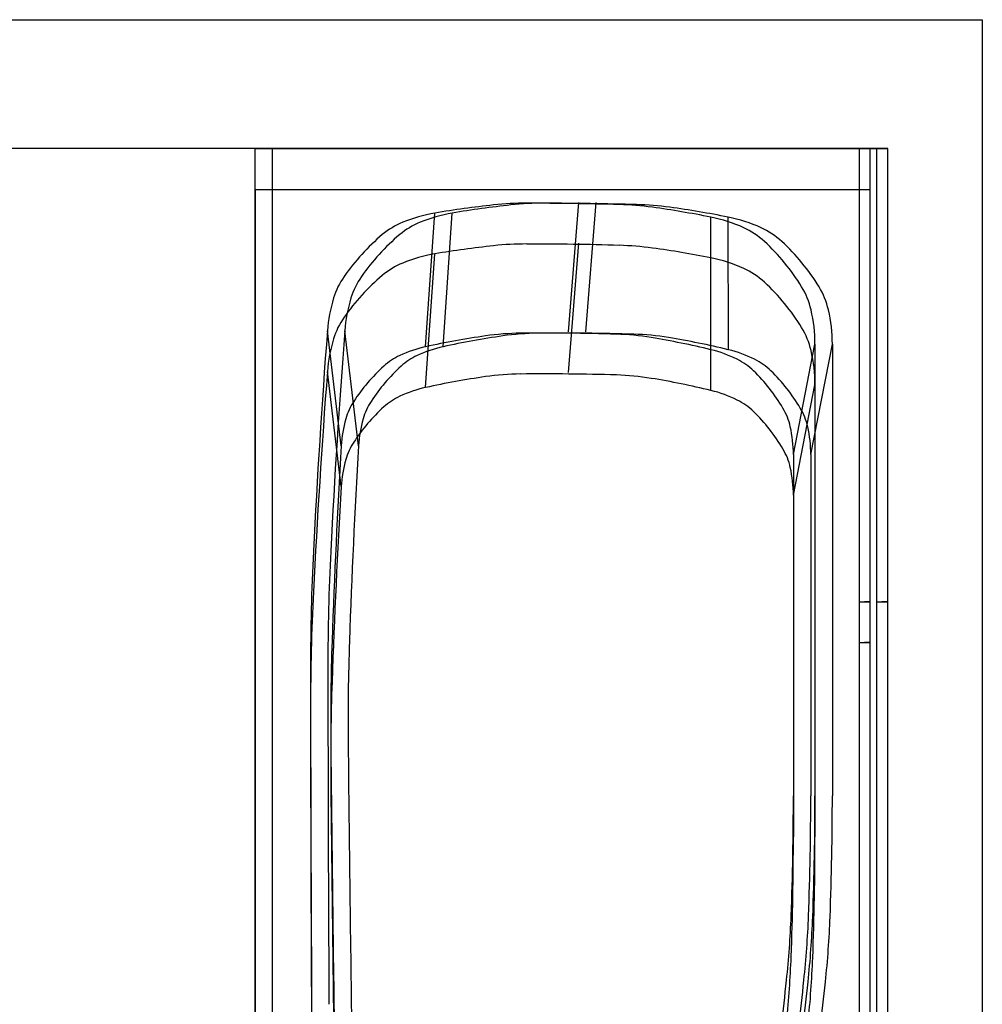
# Model space of a CAD drawing. Header units: inches. Extents: x -3371 to 2763, y -983 to 646.
# Tile 93 of 96: x 2509 to 2554, y 121 to 166. Entities that reach past the tile are written whole.
import ezdxf

# ---------------------------------------------------------------- set-up
doc = ezdxf.new("R2010")
doc.units = ezdxf.units.IN
doc.header["$LTSCALE"] = 12
doc.header["$MEASUREMENT"] = 0
doc.layers.add('White', color=7, linetype='Continuous')

msp = doc.modelspace()

# ---------------------------------------------------------------- linework, layer by layer
at = {"layer": 'White', "color": 7}
for p, q in [((2508.262, 166.259), (2553.929, 166.259)), ((2553.929, 166.259), (2553.929, 95.731)), ((2549.546, 160.283), (2508.262, 160.283)), ((2549.546, 99.062), (2549.546, 160.283)), ((2520.242, 158.394), (2520.242, 99.062))]:
    msp.add_line(p, q, dxfattribs=at)
at = {"layer": 'White', "color": 7, "linetype": 'Continuous'}
for p, q in [((2520.242, 100.283), (2520.242, 160.283)), ((2520.242, 160.283), (2548.742, 160.283)), ((2520.242, 100.283), (2520.242, 160.283)), ((2520.242, 160.283), (2548.742, 160.283)), ((2520.242, 100.283), (2520.242, 160.283)), ((2520.242, 160.283), (2548.742, 160.283)), ((2520.242, 100.283), (2520.242, 160.283)), ((2520.242, 160.283), (2548.742, 160.283)), ((2520.242, 100.283), (2520.242, 160.283)), ((2520.242, 160.283), (2548.742, 160.283)), ((2521.046, 100.283), (2521.046, 160.283)), ((2521.046, 160.283), (2549.546, 160.283)), ((2521.046, 100.283), (2521.046, 160.283)), ((2521.046, 160.283), (2549.546, 160.283)), ((2521.046, 100.283), (2521.046, 160.283)), ((2521.046, 160.283), (2549.546, 160.283)), ((2521.046, 100.283), (2521.046, 160.283)), ((2521.046, 160.283), (2549.546, 160.283)), ((2521.046, 100.283), (2521.046, 160.283)), ((2521.046, 160.283), (2549.546, 160.283)), ((2548.242, 100.283), (2548.242, 160.283)), ((2548.242, 100.283), (2548.242, 160.283)), ((2548.242, 100.283), (2548.242, 160.283)), ((2548.242, 100.283), (2548.242, 160.283)), ((2548.242, 100.283), (2548.242, 160.283)), ((2548.742, 100.283), (2548.742, 160.283)), ((2548.742, 100.283), (2548.742, 160.283)), ((2548.742, 100.283), (2548.742, 160.283)), ((2548.742, 100.283), (2548.742, 160.283)), ((2548.742, 100.283), (2548.742, 160.283)), ((2549.046, 100.283), (2549.046, 160.283)), ((2549.046, 100.283), (2549.046, 160.283)), ((2549.046, 100.283), (2549.046, 160.283)), ((2549.046, 100.283), (2549.046, 160.283)), ((2549.046, 100.283), (2549.046, 160.283)), ((2549.546, 100.283), (2549.546, 160.283)), ((2549.546, 100.283), (2549.546, 160.283)), ((2549.546, 100.283), (2549.546, 160.283)), ((2549.546, 100.283), (2549.546, 160.283)), ((2549.546, 100.283), (2549.546, 160.283)), ((2520.242, 98.394), (2520.242, 158.394)), ((2520.242, 158.394), (2548.742, 158.394)), ((2520.242, 98.394), (2520.242, 158.394)), ((2520.242, 158.394), (2548.742, 158.394)), ((2520.242, 98.394), (2520.242, 158.394)), ((2520.242, 158.394), (2548.742, 158.394)), ((2520.242, 98.394), (2520.242, 158.394)), ((2520.242, 158.394), (2548.742, 158.394)), ((2520.242, 98.394), (2520.242, 158.394)), ((2520.242, 158.394), (2548.742, 158.394)), ((2548.242, 98.394), (2548.242, 158.394)), ((2548.242, 98.394), (2548.242, 158.394)), ((2548.242, 98.394), (2548.242, 158.394)), ((2548.242, 98.394), (2548.242, 158.394)), ((2548.242, 98.394), (2548.242, 158.394)), ((2548.742, 98.394), (2548.742, 158.394)), ((2548.742, 98.394), (2548.742, 158.394)), ((2548.742, 98.394), (2548.742, 158.394)), ((2548.742, 98.394), (2548.742, 158.394)), ((2548.742, 98.394), (2548.742, 158.394)), ((2534.76, 151.789), (2535.242, 157.783)), ((2534.76, 151.789), (2535.242, 157.783)), ((2534.76, 151.789), (2535.242, 157.783)), ((2534.76, 151.789), (2535.242, 157.783)), ((2534.76, 151.789), (2535.242, 157.783)), ((2535.564, 151.789), (2536.046, 157.783)), ((2535.564, 151.789), (2536.046, 157.783)), ((2535.564, 151.789), (2536.046, 157.783)), ((2535.564, 151.789), (2536.046, 157.783)), ((2535.564, 151.789), (2536.046, 157.783)), ((2528.144, 151.099), (2528.572, 157.294)), ((2528.144, 151.099), (2528.572, 157.294)), ((2528.144, 151.099), (2528.572, 157.294)), ((2528.144, 151.099), (2528.572, 157.294)), ((2528.144, 151.099), (2528.572, 157.294)), ((2528.949, 151.099), (2529.376, 157.294)), ((2528.949, 151.099), (2529.376, 157.294)), ((2528.949, 151.099), (2529.376, 157.294)), ((2528.949, 151.099), (2529.376, 157.294)), ((2528.949, 151.099), (2529.376, 157.294)), ((2541.36, 150.963), (2541.354, 157.109)), ((2541.36, 150.963), (2541.354, 157.109)), ((2541.36, 150.963), (2541.354, 157.109)), ((2541.36, 150.963), (2541.354, 157.109)), ((2541.36, 150.963), (2541.354, 157.109)), ((2542.165, 150.963), (2542.158, 157.109)), ((2542.165, 150.963), (2542.158, 157.109)), ((2542.165, 150.963), (2542.158, 157.109)), ((2542.165, 150.963), (2542.158, 157.109)), ((2542.165, 150.963), (2542.158, 157.109)), ((2534.76, 149.9), (2535.242, 155.894)), ((2534.76, 149.9), (2535.242, 155.894)), ((2534.76, 149.9), (2535.242, 155.894)), ((2534.76, 149.9), (2535.242, 155.894)), ((2534.76, 149.9), (2535.242, 155.894)), ((2528.144, 149.21), (2528.572, 155.405)), ((2528.144, 149.21), (2528.572, 155.405)), ((2528.144, 149.21), (2528.572, 155.405)), ((2528.144, 149.21), (2528.572, 155.405)), ((2528.144, 149.21), (2528.572, 155.405)), ((2541.36, 149.075), (2541.354, 155.22)), ((2541.36, 149.075), (2541.354, 155.22)), ((2541.36, 149.075), (2541.354, 155.22)), ((2541.36, 149.075), (2541.354, 155.22)), ((2541.36, 149.075), (2541.354, 155.22)), ((2524.234, 146.51), (2523.593, 151.838)), ((2524.234, 146.51), (2523.593, 151.838)), ((2524.234, 146.51), (2523.593, 151.838)), ((2524.234, 146.51), (2523.593, 151.838)), ((2524.234, 146.51), (2523.593, 151.838)), ((2525.038, 146.51), (2524.397, 151.838)), ((2525.038, 146.51), (2524.397, 151.838)), ((2525.038, 146.51), (2524.397, 151.838)), ((2525.038, 146.51), (2524.397, 151.838)), ((2525.038, 146.51), (2524.397, 151.838)), ((2545.179, 146.105), (2546.179, 151.225)), ((2545.179, 146.105), (2546.179, 151.225)), ((2545.179, 146.105), (2546.179, 151.225)), ((2545.179, 146.105), (2546.179, 151.225)), ((2545.179, 146.105), (2546.179, 151.225)), ((2545.984, 146.105), (2546.984, 151.225)), ((2545.984, 146.105), (2546.984, 151.225)), ((2545.984, 146.105), (2546.984, 151.225)), ((2545.984, 146.105), (2546.984, 151.225)), ((2545.984, 146.105), (2546.984, 151.225)), ((2546.179, 151.225), (2546.179, 130.283)), ((2546.179, 151.225), (2546.179, 130.283)), ((2546.179, 151.225), (2546.179, 130.283)), ((2546.179, 151.225), (2546.179, 130.283)), ((2546.179, 151.225), (2546.179, 130.283)), ((2546.984, 151.225), (2546.984, 130.283)), ((2546.984, 151.225), (2546.984, 130.283)), ((2546.984, 151.225), (2546.984, 130.283)), ((2546.984, 151.225), (2546.984, 130.283)), ((2546.984, 151.225), (2546.984, 130.283)), ((2524.234, 144.622), (2523.593, 149.95)), ((2524.234, 144.622), (2523.593, 149.95)), ((2524.234, 144.622), (2523.593, 149.95)), ((2524.234, 144.622), (2523.593, 149.95)), ((2524.234, 144.622), (2523.593, 149.95)), ((2545.179, 144.216), (2546.179, 149.336)), ((2545.179, 144.216), (2546.179, 149.336)), ((2545.179, 144.216), (2546.179, 149.336)), ((2545.179, 144.216), (2546.179, 149.336)), ((2545.179, 144.216), (2546.179, 149.336)), ((2546.179, 149.336), (2546.179, 128.394)), ((2546.179, 149.336), (2546.179, 128.394)), ((2546.179, 149.336), (2546.179, 128.394)), ((2546.179, 149.336), (2546.179, 128.394)), ((2546.179, 149.336), (2546.179, 128.394)), ((2545.179, 146.105), (2545.179, 130.283)), ((2545.179, 146.105), (2545.179, 130.283)), ((2545.179, 146.105), (2545.179, 130.283)), ((2545.179, 146.105), (2545.179, 130.283)), ((2545.179, 146.105), (2545.179, 130.283)), ((2545.984, 146.105), (2545.984, 130.283)), ((2545.984, 146.105), (2545.984, 130.283)), ((2545.984, 146.105), (2545.984, 130.283)), ((2545.984, 146.105), (2545.984, 130.283)), ((2545.984, 146.105), (2545.984, 130.283)), ((2545.179, 144.216), (2545.179, 128.394)), ((2545.179, 144.216), (2545.179, 128.394)), ((2545.179, 144.216), (2545.179, 128.394)), ((2545.179, 144.216), (2545.179, 128.394)), ((2545.179, 144.216), (2545.179, 128.394)), ((2548.242, 139.283), (2548.742, 139.283)), ((2548.242, 139.283), (2548.742, 139.283)), ((2548.242, 139.283), (2548.742, 139.283)), ((2548.242, 139.283), (2548.742, 139.283)), ((2548.242, 139.283), (2548.742, 139.283)), ((2548.742, 139.283), (2548.474, 139.283)), ((2548.474, 139.283), (2548.742, 139.283)), ((2548.742, 139.283), (2548.474, 139.283)), ((2548.474, 139.283), (2548.742, 139.283)), ((2548.742, 139.283), (2548.474, 139.283)), ((2548.474, 139.283), (2548.742, 139.283)), ((2548.742, 139.283), (2548.474, 139.283)), ((2548.474, 139.283), (2548.742, 139.283)), ((2548.742, 139.283), (2548.474, 139.283)), ((2548.474, 139.283), (2548.742, 139.283)), ((2549.046, 139.283), (2549.546, 139.283)), ((2549.046, 139.283), (2549.546, 139.283)), ((2549.046, 139.283), (2549.546, 139.283)), ((2549.046, 139.283), (2549.546, 139.283)), ((2549.046, 139.283), (2549.546, 139.283)), ((2549.546, 139.283), (2549.278, 139.283)), ((2549.278, 139.283), (2549.546, 139.283)), ((2549.546, 139.283), (2549.278, 139.283)), ((2549.278, 139.283), (2549.546, 139.283)), ((2549.546, 139.283), (2549.278, 139.283)), ((2549.278, 139.283), (2549.546, 139.283)), ((2549.546, 139.283), (2549.278, 139.283)), ((2549.278, 139.283), (2549.546, 139.283)), ((2549.546, 139.283), (2549.278, 139.283)), ((2549.278, 139.283), (2549.546, 139.283)), ((2548.242, 137.394), (2548.742, 137.394)), ((2548.242, 137.394), (2548.742, 137.394)), ((2548.242, 137.394), (2548.742, 137.394)), ((2548.242, 137.394), (2548.742, 137.394)), ((2548.242, 137.394), (2548.742, 137.394)), ((2548.742, 137.394), (2548.474, 137.394)), ((2548.474, 137.394), (2548.742, 137.394)), ((2548.742, 137.394), (2548.474, 137.394)), ((2548.474, 137.394), (2548.742, 137.394)), ((2548.742, 137.394), (2548.474, 137.394)), ((2548.474, 137.394), (2548.742, 137.394)), ((2548.742, 137.394), (2548.474, 137.394)), ((2548.474, 137.394), (2548.742, 137.394)), ((2548.742, 137.394), (2548.474, 137.394)), ((2548.474, 137.394), (2548.742, 137.394))]:
    msp.add_line(p, q, dxfattribs=at)
for centre, radius, start, end in [((2536.12, 112.794), 45.136, 96.1413, 99.6276), ((2536.12, 112.794), 45.136, 96.1413, 99.6276), ((2536.12, 112.794), 45.136, 96.1413, 99.6276), ((2536.12, 112.794), 45.136, 96.1413, 99.6276), ((2536.12, 112.794), 45.136, 96.1413, 99.6276), ((2536.925, 112.794), 45.136, 96.1413, 99.6276), ((2536.925, 112.794), 45.136, 96.1413, 99.6276), ((2536.925, 112.794), 45.136, 96.1413, 99.6276), ((2536.925, 112.794), 45.136, 96.1413, 99.6276), ((2536.925, 112.794), 45.136, 96.1413, 99.6276), ((2532.81, 143.559), 14.194, 89.9223, 96.1412), ((2532.81, 143.559), 14.194, 89.9223, 96.1412), ((2532.81, 143.559), 14.194, 89.9223, 96.1412), ((2532.81, 143.559), 14.194, 89.9223, 96.1412), ((2532.81, 143.559), 14.194, 89.9223, 96.1412), ((2533.615, 143.559), 14.194, 89.9223, 96.1412), ((2533.615, 143.559), 14.194, 89.9223, 96.1412), ((2533.615, 143.559), 14.194, 89.9223, 96.1412), ((2533.615, 143.559), 14.194, 89.9223, 96.1412), ((2533.615, 143.559), 14.194, 89.9223, 96.1412), ((2532.608, -5.052), 162.804, 89.16866, 89.92222), ((2532.608, -5.052), 162.804, 89.16866, 89.92222), ((2532.608, -5.052), 162.804, 89.16866, 89.92222), ((2532.608, -5.052), 162.804, 89.16866, 89.92222), ((2532.608, -5.052), 162.804, 89.16866, 89.92222), ((2533.413, -5.052), 162.804, 89.16866, 89.92222), ((2533.413, -5.052), 162.804, 89.16866, 89.92222), ((2533.413, -5.052), 162.804, 89.16866, 89.92222), ((2533.413, -5.052), 162.804, 89.16866, 89.92222), ((2533.413, -5.052), 162.804, 89.16866, 89.92222), ((2532.609, -5.052), 162.804, 88.41518, 89.16873), ((2532.609, -5.052), 162.804, 88.41518, 89.16873), ((2532.609, -5.052), 162.804, 88.41518, 89.16873), ((2532.609, -5.052), 162.804, 88.41518, 89.16873), ((2532.609, -5.052), 162.804, 88.41518, 89.16873), ((2533.413, -5.052), 162.804, 88.41518, 89.16873), ((2533.413, -5.052), 162.804, 88.41518, 89.16873), ((2533.413, -5.052), 162.804, 88.41518, 89.16873), ((2533.413, -5.052), 162.804, 88.41518, 89.16873), ((2533.413, -5.052), 162.804, 88.41518, 89.16873), ((2536.719, 143.502), 14.194, 82.1962, 88.4152), ((2536.719, 143.502), 14.194, 82.1962, 88.4152), ((2536.719, 143.502), 14.194, 82.1962, 88.4152), ((2536.719, 143.502), 14.194, 82.1962, 88.4152), ((2536.719, 143.502), 14.194, 82.1962, 88.4152), ((2537.523, 143.502), 14.194, 82.1962, 88.4152), ((2537.523, 143.502), 14.194, 82.1962, 88.4152), ((2537.523, 143.502), 14.194, 82.1962, 88.4152), ((2537.523, 143.502), 14.194, 82.1962, 88.4152), ((2537.523, 143.502), 14.194, 82.1962, 88.4152), ((2532.517, 112.847), 45.136, 78.7098, 82.1961), ((2532.517, 112.847), 45.136, 78.7098, 82.1961), ((2532.517, 112.847), 45.136, 78.7098, 82.1961), ((2532.517, 112.847), 45.136, 78.7098, 82.1961), ((2532.517, 112.847), 45.136, 78.7098, 82.1961), ((2533.322, 112.847), 45.136, 78.7098, 82.1961), ((2533.322, 112.847), 45.136, 78.7098, 82.1961), ((2533.322, 112.847), 45.136, 78.7098, 82.1961), ((2533.322, 112.847), 45.136, 78.7098, 82.1961), ((2533.322, 112.847), 45.136, 78.7098, 82.1961), ((2529.747, 150.368), 7.025, 99.6276, 112.2904), ((2529.747, 150.368), 7.025, 99.6276, 112.2904), ((2529.747, 150.368), 7.025, 99.6276, 112.2904), ((2529.747, 150.368), 7.025, 99.6276, 112.2904), ((2529.747, 150.368), 7.025, 99.6276, 112.2904), ((2530.551, 150.368), 7.025, 99.6276, 112.2904), ((2530.551, 150.368), 7.025, 99.6276, 112.2904), ((2530.551, 150.368), 7.025, 99.6276, 112.2904), ((2530.551, 150.368), 7.025, 99.6276, 112.2904), ((2530.551, 150.368), 7.025, 99.6276, 112.2904), ((2539.984, 150.247), 6.997, 65.5916, 78.7099), ((2539.984, 150.247), 6.997, 65.5916, 78.7099), ((2539.984, 150.247), 6.997, 65.5916, 78.7099), ((2539.984, 150.247), 6.997, 65.5916, 78.7099), ((2539.984, 150.247), 6.997, 65.5916, 78.7099), ((2540.789, 150.247), 6.997, 65.5916, 78.7099), ((2540.789, 150.247), 6.997, 65.5916, 78.7099), ((2540.789, 150.247), 6.997, 65.5916, 78.7099), ((2540.789, 150.247), 6.997, 65.5916, 78.7099), ((2540.789, 150.247), 6.997, 65.5916, 78.7099), ((2528.435, 153.569), 3.566, 112.2904, 130.0989), ((2528.435, 153.569), 3.566, 112.2904, 130.0989), ((2528.435, 153.569), 3.566, 112.2904, 130.0989), ((2528.435, 153.569), 3.566, 112.2904, 130.0989), ((2528.435, 153.569), 3.566, 112.2904, 130.0989), ((2529.239, 153.569), 3.566, 112.2904, 130.0989), ((2529.239, 153.569), 3.566, 112.2904, 130.0989), ((2529.239, 153.569), 3.566, 112.2904, 130.0989), ((2529.239, 153.569), 3.566, 112.2904, 130.0989), ((2529.239, 153.569), 3.566, 112.2904, 130.0989), ((2541.379, 153.32), 3.622, 47.3213, 65.5915), ((2541.379, 153.32), 3.622, 47.3213, 65.5915), ((2541.379, 153.32), 3.622, 47.3213, 65.5915), ((2541.379, 153.32), 3.622, 47.3213, 65.5915), ((2541.379, 153.32), 3.622, 47.3213, 65.5915), ((2542.183, 153.32), 3.622, 47.3213, 65.5915), ((2542.183, 153.32), 3.622, 47.3213, 65.5915), ((2542.183, 153.32), 3.622, 47.3213, 65.5915), ((2542.183, 153.32), 3.622, 47.3213, 65.5915), ((2542.183, 153.32), 3.622, 47.3213, 65.5915), ((2532.614, 148.606), 10.054, 130.0989, 137.6161), ((2532.614, 148.606), 10.054, 130.0989, 137.6161), ((2532.614, 148.606), 10.054, 130.0989, 137.6161), ((2532.614, 148.606), 10.054, 130.0989, 137.6161), ((2532.614, 148.606), 10.054, 130.0989, 137.6161), ((2533.418, 148.606), 10.054, 130.0989, 137.6161), ((2533.418, 148.606), 10.054, 130.0989, 137.6161), ((2533.418, 148.606), 10.054, 130.0989, 137.6161), ((2533.418, 148.606), 10.054, 130.0989, 137.6161), ((2533.418, 148.606), 10.054, 130.0989, 137.6161), ((2536.12, 110.905), 45.136, 96.1413, 99.6276), ((2536.12, 110.905), 45.136, 96.1413, 99.6276), ((2536.12, 110.905), 45.136, 96.1413, 99.6276), ((2536.12, 110.905), 45.136, 96.1413, 99.6276), ((2536.12, 110.905), 45.136, 96.1413, 99.6276), ((2532.81, 141.67), 14.194, 89.9223, 96.1412), ((2532.81, 141.67), 14.194, 89.9223, 96.1412), ((2532.81, 141.67), 14.194, 89.9223, 96.1412), ((2532.81, 141.67), 14.194, 89.9223, 96.1412), ((2532.81, 141.67), 14.194, 89.9223, 96.1412), ((2532.608, -6.941), 162.804, 89.16866, 89.92222), ((2532.608, -6.941), 162.804, 89.16866, 89.92222), ((2532.608, -6.941), 162.804, 89.16866, 89.92222), ((2532.608, -6.941), 162.804, 89.16866, 89.92222), ((2532.608, -6.941), 162.804, 89.16866, 89.92222), ((2532.609, -6.941), 162.804, 88.41518, 89.16873), ((2532.609, -6.941), 162.804, 88.41518, 89.16873), ((2532.609, -6.941), 162.804, 88.41518, 89.16873), ((2532.609, -6.941), 162.804, 88.41518, 89.16873), ((2532.609, -6.941), 162.804, 88.41518, 89.16873), ((2536.719, 141.613), 14.194, 82.1962, 88.4152), ((2536.719, 141.613), 14.194, 82.1962, 88.4152), ((2536.719, 141.613), 14.194, 82.1962, 88.4152), ((2536.719, 141.613), 14.194, 82.1962, 88.4152), ((2536.719, 141.613), 14.194, 82.1962, 88.4152), ((2532.517, 110.958), 45.136, 78.7098, 82.1961), ((2532.517, 110.958), 45.136, 78.7098, 82.1961), ((2532.517, 110.958), 45.136, 78.7098, 82.1961), ((2532.517, 110.958), 45.136, 78.7098, 82.1961), ((2532.517, 110.958), 45.136, 78.7098, 82.1961), ((2537.173, 148.76), 9.826, 39.3549, 47.3213), ((2537.173, 148.76), 9.826, 39.3549, 47.3213), ((2537.173, 148.76), 9.826, 39.3549, 47.3213), ((2537.173, 148.76), 9.826, 39.3549, 47.3213), ((2537.173, 148.76), 9.826, 39.3549, 47.3213), ((2537.978, 148.76), 9.826, 39.3549, 47.3213), ((2537.978, 148.76), 9.826, 39.3549, 47.3213), ((2537.978, 148.76), 9.826, 39.3549, 47.3213), ((2537.978, 148.76), 9.826, 39.3549, 47.3213), ((2537.978, 148.76), 9.826, 39.3549, 47.3213), ((2532.614, 148.606), 10.054, 137.6161, 145.1334), ((2532.614, 148.606), 10.054, 137.6161, 145.1334), ((2532.614, 148.606), 10.054, 137.6161, 145.1334), ((2532.614, 148.606), 10.054, 137.6161, 145.1334), ((2532.614, 148.606), 10.054, 137.6161, 145.1334), ((2533.418, 148.606), 10.054, 137.6161, 145.1334), ((2533.418, 148.606), 10.054, 137.6161, 145.1334), ((2533.418, 148.606), 10.054, 137.6161, 145.1334), ((2533.418, 148.606), 10.054, 137.6161, 145.1334), ((2533.418, 148.606), 10.054, 137.6161, 145.1334), ((2529.747, 148.479), 7.025, 99.6276, 112.2904), ((2529.747, 148.479), 7.025, 99.6276, 112.2904), ((2529.747, 148.479), 7.025, 99.6276, 112.2904), ((2529.747, 148.479), 7.025, 99.6276, 112.2904), ((2529.747, 148.479), 7.025, 99.6276, 112.2904), ((2539.984, 148.358), 6.997, 65.5916, 78.7099), ((2539.984, 148.358), 6.997, 65.5916, 78.7099), ((2539.984, 148.358), 6.997, 65.5916, 78.7099), ((2539.984, 148.358), 6.997, 65.5916, 78.7099), ((2539.984, 148.358), 6.997, 65.5916, 78.7099), ((2528.435, 151.68), 3.566, 112.2904, 130.0989), ((2528.435, 151.68), 3.566, 112.2904, 130.0989), ((2528.435, 151.68), 3.566, 112.2904, 130.0989), ((2528.435, 151.68), 3.566, 112.2904, 130.0989), ((2528.435, 151.68), 3.566, 112.2904, 130.0989), ((2541.379, 151.431), 3.622, 47.3213, 65.5915), ((2541.379, 151.431), 3.622, 47.3213, 65.5915), ((2541.379, 151.431), 3.622, 47.3213, 65.5915), ((2541.379, 151.431), 3.622, 47.3213, 65.5915), ((2541.379, 151.431), 3.622, 47.3213, 65.5915), ((2537.173, 148.76), 9.826, 31.3885, 39.3549), ((2537.173, 148.76), 9.826, 31.3885, 39.3549), ((2537.173, 148.76), 9.826, 31.3885, 39.3549), ((2537.173, 148.76), 9.826, 31.3885, 39.3549), ((2537.173, 148.76), 9.826, 31.3885, 39.3549), ((2537.978, 148.76), 9.826, 31.3885, 39.3549), ((2537.978, 148.76), 9.826, 31.3885, 39.3549), ((2537.978, 148.76), 9.826, 31.3885, 39.3549), ((2537.978, 148.76), 9.826, 31.3885, 39.3549), ((2537.978, 148.76), 9.826, 31.3885, 39.3549), ((2527.29, 152.315), 3.566, 145.1333, 162.9418), ((2527.29, 152.315), 3.566, 145.1333, 162.9418), ((2527.29, 152.315), 3.566, 145.1333, 162.9418), ((2527.29, 152.315), 3.566, 145.1333, 162.9418), ((2527.29, 152.315), 3.566, 145.1333, 162.9418), ((2528.095, 152.315), 3.566, 145.1333, 162.9418), ((2528.095, 152.315), 3.566, 145.1333, 162.9418), ((2528.095, 152.315), 3.566, 145.1333, 162.9418), ((2528.095, 152.315), 3.566, 145.1333, 162.9418), ((2528.095, 152.315), 3.566, 145.1333, 162.9418), ((2532.614, 146.717), 10.054, 130.0989, 137.6161), ((2532.614, 146.717), 10.054, 130.0989, 137.6161), ((2532.614, 146.717), 10.054, 130.0989, 137.6161), ((2532.614, 146.717), 10.054, 130.0989, 137.6161), ((2532.614, 146.717), 10.054, 130.0989, 137.6161), ((2537.173, 146.871), 9.826, 39.3549, 47.3213), ((2537.173, 146.871), 9.826, 39.3549, 47.3213), ((2537.173, 146.871), 9.826, 39.3549, 47.3213), ((2537.173, 146.871), 9.826, 39.3549, 47.3213), ((2537.173, 146.871), 9.826, 39.3549, 47.3213), ((2542.469, 151.991), 3.622, 13.1183, 31.3885), ((2542.469, 151.991), 3.622, 13.1183, 31.3885), ((2542.469, 151.991), 3.622, 13.1183, 31.3885), ((2542.469, 151.991), 3.622, 13.1183, 31.3885), ((2542.469, 151.991), 3.622, 13.1183, 31.3885), ((2543.274, 151.991), 3.622, 13.1183, 31.3885), ((2543.274, 151.991), 3.622, 13.1183, 31.3885), ((2543.274, 151.991), 3.622, 13.1183, 31.3885), ((2543.274, 151.991), 3.622, 13.1183, 31.3885), ((2543.274, 151.991), 3.622, 13.1183, 31.3885), ((2530.597, 151.3), 7.025, 162.9418, 175.6046), ((2530.597, 151.3), 7.025, 162.9418, 175.6046), ((2530.597, 151.3), 7.025, 162.9418, 175.6046), ((2530.597, 151.3), 7.025, 162.9418, 175.6046), ((2530.597, 151.3), 7.025, 162.9418, 175.6046), ((2532.614, 146.717), 10.054, 137.6161, 145.1334), ((2532.614, 146.717), 10.054, 137.6161, 145.1334), ((2532.614, 146.717), 10.054, 137.6161, 145.1334), ((2532.614, 146.717), 10.054, 137.6161, 145.1334), ((2532.614, 146.717), 10.054, 137.6161, 145.1334), ((2531.402, 151.3), 7.025, 162.9418, 175.6046), ((2531.402, 151.3), 7.025, 162.9418, 175.6046), ((2531.402, 151.3), 7.025, 162.9418, 175.6046), ((2531.402, 151.3), 7.025, 162.9418, 175.6046), ((2531.402, 151.3), 7.025, 162.9418, 175.6046), ((2537.173, 146.871), 9.826, 31.3885, 39.3549), ((2537.173, 146.871), 9.826, 31.3885, 39.3549), ((2537.173, 146.871), 9.826, 31.3885, 39.3549), ((2537.173, 146.871), 9.826, 31.3885, 39.3549), ((2537.173, 146.871), 9.826, 31.3885, 39.3549), ((2527.29, 150.426), 3.566, 145.1333, 162.9418), ((2527.29, 150.426), 3.566, 145.1333, 162.9418), ((2527.29, 150.426), 3.566, 145.1333, 162.9418), ((2527.29, 150.426), 3.566, 145.1333, 162.9418), ((2527.29, 150.426), 3.566, 145.1333, 162.9418), ((2539.182, 151.225), 6.997, 0, 13.1183), ((2539.182, 151.225), 6.997, 0, 13.1183), ((2539.182, 151.225), 6.997, 0, 13.1183), ((2539.182, 151.225), 6.997, 0, 13.1183), ((2539.182, 151.225), 6.997, 0, 13.1183), ((2539.987, 151.225), 6.997, 0, 13.1183), ((2539.987, 151.225), 6.997, 0, 13.1183), ((2539.987, 151.225), 6.997, 0, 13.1183), ((2539.987, 151.225), 6.997, 0, 13.1183), ((2539.987, 151.225), 6.997, 0, 13.1183), ((2542.469, 150.102), 3.622, 13.1183, 31.3885), ((2542.469, 150.102), 3.622, 13.1183, 31.3885), ((2542.469, 150.102), 3.622, 13.1183, 31.3885), ((2542.469, 150.102), 3.622, 13.1183, 31.3885), ((2542.469, 150.102), 3.622, 13.1183, 31.3885), ((2905.89, 122.453), 383.424, 175.60461, 177.13346), ((2905.89, 122.453), 383.424, 175.60461, 177.13346), ((2905.89, 122.453), 383.424, 175.60461, 177.13346), ((2905.89, 122.453), 383.424, 175.60461, 177.13346), ((2905.89, 122.453), 383.424, 175.60461, 177.13346), ((2906.694, 122.453), 383.424, 175.60461, 177.13346), ((2906.694, 122.453), 383.424, 175.60461, 177.13346), ((2906.694, 122.453), 383.424, 175.60461, 177.13346), ((2906.694, 122.453), 383.424, 175.60461, 177.13346), ((2906.694, 122.453), 383.424, 175.60461, 177.13346), ((2536.165, 114.884), 37.092, 98.1295, 102.488), ((2536.165, 114.884), 37.092, 98.1295, 102.488), ((2536.165, 114.884), 37.092, 98.1295, 102.488), ((2536.165, 114.884), 37.092, 98.1295, 102.488), ((2536.165, 114.884), 37.092, 98.1295, 102.488), ((2536.969, 114.884), 37.092, 98.1295, 102.488), ((2536.969, 114.884), 37.092, 98.1295, 102.488), ((2536.969, 114.884), 37.092, 98.1295, 102.488), ((2536.969, 114.884), 37.092, 98.1295, 102.488), ((2536.969, 114.884), 37.092, 98.1295, 102.488), ((2532.659, 139.428), 12.3, 90.5569, 98.1295), ((2532.659, 139.428), 12.3, 90.5569, 98.1295), ((2532.659, 139.428), 12.3, 90.5569, 98.1295), ((2532.659, 139.428), 12.3, 90.5569, 98.1295), ((2532.659, 139.428), 12.3, 90.5569, 98.1295), ((2533.463, 139.428), 12.3, 90.5569, 98.1295), ((2533.463, 139.428), 12.3, 90.5569, 98.1295), ((2533.463, 139.428), 12.3, 90.5569, 98.1295), ((2533.463, 139.428), 12.3, 90.5569, 98.1295), ((2533.463, 139.428), 12.3, 90.5569, 98.1295), ((2533.62, 40.573), 111.159, 89.41257, 90.55687), ((2533.62, 40.573), 111.159, 89.41257, 90.55687), ((2533.62, 40.573), 111.159, 89.41257, 90.55687), ((2533.62, 40.573), 111.159, 89.41257, 90.55687), ((2533.62, 40.573), 111.159, 89.41257, 90.55687), ((2534.424, 40.573), 111.159, 89.41257, 90.55687), ((2534.424, 40.573), 111.159, 89.41257, 90.55687), ((2534.424, 40.573), 111.159, 89.41257, 90.55687), ((2534.424, 40.573), 111.159, 89.41257, 90.55687), ((2534.424, 40.573), 111.159, 89.41257, 90.55687), ((2533.62, 40.573), 111.159, 88.26818, 89.41248), ((2533.62, 40.573), 111.159, 88.26818, 89.41248), ((2533.62, 40.573), 111.159, 88.26818, 89.41248), ((2533.62, 40.573), 111.159, 88.26818, 89.41248), ((2533.62, 40.573), 111.159, 88.26818, 89.41248), ((2534.424, 40.573), 111.159, 88.26818, 89.41248), ((2534.424, 40.573), 111.159, 88.26818, 89.41248), ((2534.424, 40.573), 111.159, 88.26818, 89.41248), ((2534.424, 40.573), 111.159, 88.26818, 89.41248), ((2534.424, 40.573), 111.159, 88.26818, 89.41248), ((2536.607, 139.387), 12.3, 80.6955, 88.2682), ((2536.607, 139.387), 12.3, 80.6955, 88.2682), ((2536.607, 139.387), 12.3, 80.6955, 88.2682), ((2536.607, 139.387), 12.3, 80.6955, 88.2682), ((2536.607, 139.387), 12.3, 80.6955, 88.2682), ((2537.412, 139.387), 12.3, 80.6955, 88.2682), ((2537.412, 139.387), 12.3, 80.6955, 88.2682), ((2537.412, 139.387), 12.3, 80.6955, 88.2682), ((2537.412, 139.387), 12.3, 80.6955, 88.2682), ((2537.412, 139.387), 12.3, 80.6955, 88.2682), ((2532.599, 114.921), 37.092, 76.337, 80.6956), ((2532.599, 114.921), 37.092, 76.337, 80.6956), ((2532.599, 114.921), 37.092, 76.337, 80.6956), ((2532.599, 114.921), 37.092, 76.337, 80.6956), ((2532.599, 114.921), 37.092, 76.337, 80.6956), ((2533.403, 114.921), 37.092, 76.337, 80.6956), ((2533.403, 114.921), 37.092, 76.337, 80.6956), ((2533.403, 114.921), 37.092, 76.337, 80.6956), ((2533.403, 114.921), 37.092, 76.337, 80.6956), ((2533.403, 114.921), 37.092, 76.337, 80.6956), ((2530.597, 149.411), 7.025, 162.9418, 175.6046), ((2530.597, 149.411), 7.025, 162.9418, 175.6046), ((2530.597, 149.411), 7.025, 162.9418, 175.6046), ((2530.597, 149.411), 7.025, 162.9418, 175.6046), ((2530.597, 149.411), 7.025, 162.9418, 175.6046), ((2529.413, 145.368), 5.87, 102.488, 114.8464), ((2529.413, 145.368), 5.87, 102.488, 114.8464), ((2529.413, 145.368), 5.87, 102.488, 114.8464), ((2529.413, 145.368), 5.87, 102.488, 114.8464), ((2529.413, 145.368), 5.87, 102.488, 114.8464), ((2530.218, 145.368), 5.87, 102.488, 114.8464), ((2530.218, 145.368), 5.87, 102.488, 114.8464), ((2530.218, 145.368), 5.87, 102.488, 114.8464), ((2530.218, 145.368), 5.87, 102.488, 114.8464), ((2530.218, 145.368), 5.87, 102.488, 114.8464), ((2528.182, 148.026), 2.94, 114.8464, 132.3419), ((2528.182, 148.026), 2.94, 114.8464, 132.3419), ((2528.182, 148.026), 2.94, 114.8464, 132.3419), ((2528.182, 148.026), 2.94, 114.8464, 132.3419), ((2528.182, 148.026), 2.94, 114.8464, 132.3419), ((2528.987, 148.026), 2.94, 114.8464, 132.3419), ((2528.987, 148.026), 2.94, 114.8464, 132.3419), ((2528.987, 148.026), 2.94, 114.8464, 132.3419), ((2528.987, 148.026), 2.94, 114.8464, 132.3419), ((2528.987, 148.026), 2.94, 114.8464, 132.3419), ((2539.978, 145.278), 5.851, 63.6142, 76.3371), ((2539.978, 145.278), 5.851, 63.6142, 76.3371), ((2539.978, 145.278), 5.851, 63.6142, 76.3371), ((2539.978, 145.278), 5.851, 63.6142, 76.3371), ((2539.978, 145.278), 5.851, 63.6142, 76.3371), ((2540.783, 145.278), 5.851, 63.6142, 76.3371), ((2540.783, 145.278), 5.851, 63.6142, 76.3371), ((2540.783, 145.278), 5.851, 63.6142, 76.3371), ((2540.783, 145.278), 5.851, 63.6142, 76.3371), ((2540.783, 145.278), 5.851, 63.6142, 76.3371), ((2539.182, 149.336), 6.997, 0, 13.1183), ((2539.182, 149.336), 6.997, 0, 13.1183), ((2539.182, 149.336), 6.997, 0, 13.1183), ((2539.182, 149.336), 6.997, 0, 13.1183), ((2539.182, 149.336), 6.997, 0, 13.1183), ((2531.936, 143.907), 8.513, 132.3418, 139.5633), ((2531.936, 143.907), 8.513, 132.3418, 139.5633), ((2531.936, 143.907), 8.513, 132.3418, 139.5633), ((2531.936, 143.907), 8.513, 132.3418, 139.5633), ((2531.936, 143.907), 8.513, 132.3418, 139.5633), ((2532.74, 143.907), 8.513, 132.3418, 139.5633), ((2532.74, 143.907), 8.513, 132.3418, 139.5633), ((2532.74, 143.907), 8.513, 132.3418, 139.5633), ((2532.74, 143.907), 8.513, 132.3418, 139.5633), ((2532.74, 143.907), 8.513, 132.3418, 139.5633), ((2541.255, 147.852), 2.978, 45.7444, 63.6142), ((2541.255, 147.852), 2.978, 45.7444, 63.6142), ((2541.255, 147.852), 2.978, 45.7444, 63.6142), ((2541.255, 147.852), 2.978, 45.7444, 63.6142), ((2541.255, 147.852), 2.978, 45.7444, 63.6142), ((2542.06, 147.852), 2.978, 45.7444, 63.6142), ((2542.06, 147.852), 2.978, 45.7444, 63.6142), ((2542.06, 147.852), 2.978, 45.7444, 63.6142), ((2542.06, 147.852), 2.978, 45.7444, 63.6142), ((2542.06, 147.852), 2.978, 45.7444, 63.6142), ((2905.89, 120.564), 383.424, 175.60461, 177.13346), ((2905.89, 120.564), 383.424, 175.60461, 177.13346), ((2905.89, 120.564), 383.424, 175.60461, 177.13346), ((2905.89, 120.564), 383.424, 175.60461, 177.13346), ((2905.89, 120.564), 383.424, 175.60461, 177.13346), ((2536.165, 112.995), 37.092, 98.1295, 102.488), ((2536.165, 112.995), 37.092, 98.1295, 102.488), ((2536.165, 112.995), 37.092, 98.1295, 102.488), ((2536.165, 112.995), 37.092, 98.1295, 102.488), ((2536.165, 112.995), 37.092, 98.1295, 102.488), ((2532.659, 137.539), 12.3, 90.5569, 98.1295), ((2532.659, 137.539), 12.3, 90.5569, 98.1295), ((2532.659, 137.539), 12.3, 90.5569, 98.1295), ((2532.659, 137.539), 12.3, 90.5569, 98.1295), ((2532.659, 137.539), 12.3, 90.5569, 98.1295), ((2533.62, 38.684), 111.159, 89.41257, 90.55687), ((2533.62, 38.684), 111.159, 89.41257, 90.55687), ((2533.62, 38.684), 111.159, 89.41257, 90.55687), ((2533.62, 38.684), 111.159, 89.41257, 90.55687), ((2533.62, 38.684), 111.159, 89.41257, 90.55687), ((2533.62, 38.684), 111.159, 88.26818, 89.41248), ((2533.62, 38.684), 111.159, 88.26818, 89.41248), ((2533.62, 38.684), 111.159, 88.26818, 89.41248), ((2533.62, 38.684), 111.159, 88.26818, 89.41248), ((2533.62, 38.684), 111.159, 88.26818, 89.41248), ((2536.607, 137.498), 12.3, 80.6955, 88.2682), ((2536.607, 137.498), 12.3, 80.6955, 88.2682), ((2536.607, 137.498), 12.3, 80.6955, 88.2682), ((2536.607, 137.498), 12.3, 80.6955, 88.2682), ((2536.607, 137.498), 12.3, 80.6955, 88.2682), ((2537.505, 144.003), 8.352, 38.1685, 45.7446), ((2537.505, 144.003), 8.352, 38.1685, 45.7446), ((2537.505, 144.003), 8.352, 38.1685, 45.7446), ((2537.505, 144.003), 8.352, 38.1685, 45.7446), ((2537.505, 144.003), 8.352, 38.1685, 45.7446), ((2538.309, 144.003), 8.352, 38.1685, 45.7446), ((2538.309, 144.003), 8.352, 38.1685, 45.7446), ((2538.309, 144.003), 8.352, 38.1685, 45.7446), ((2538.309, 144.003), 8.352, 38.1685, 45.7446), ((2538.309, 144.003), 8.352, 38.1685, 45.7446), ((2531.936, 143.907), 8.513, 139.5633, 146.7847), ((2531.936, 143.907), 8.513, 139.5633, 146.7847), ((2531.936, 143.907), 8.513, 139.5633, 146.7847), ((2531.936, 143.907), 8.513, 139.5633, 146.7847), ((2531.936, 143.907), 8.513, 139.5633, 146.7847), ((2532.74, 143.907), 8.513, 139.5633, 146.7847), ((2532.74, 143.907), 8.513, 139.5633, 146.7847), ((2532.74, 143.907), 8.513, 139.5633, 146.7847), ((2532.74, 143.907), 8.513, 139.5633, 146.7847), ((2532.74, 143.907), 8.513, 139.5633, 146.7847), ((2532.599, 113.032), 37.092, 76.337, 80.6956), ((2532.599, 113.032), 37.092, 76.337, 80.6956), ((2532.599, 113.032), 37.092, 76.337, 80.6956), ((2532.599, 113.032), 37.092, 76.337, 80.6956), ((2532.599, 113.032), 37.092, 76.337, 80.6956), ((2528.182, 146.137), 2.94, 114.8464, 132.3419), ((2528.182, 146.137), 2.94, 114.8464, 132.3419), ((2528.182, 146.137), 2.94, 114.8464, 132.3419), ((2528.182, 146.137), 2.94, 114.8464, 132.3419), ((2528.182, 146.137), 2.94, 114.8464, 132.3419), ((2529.413, 143.479), 5.87, 102.488, 114.8464), ((2529.413, 143.479), 5.87, 102.488, 114.8464), ((2529.413, 143.479), 5.87, 102.488, 114.8464), ((2529.413, 143.479), 5.87, 102.488, 114.8464), ((2529.413, 143.479), 5.87, 102.488, 114.8464), ((2539.978, 143.389), 5.851, 63.6142, 76.3371), ((2539.978, 143.389), 5.851, 63.6142, 76.3371), ((2539.978, 143.389), 5.851, 63.6142, 76.3371), ((2539.978, 143.389), 5.851, 63.6142, 76.3371), ((2539.978, 143.389), 5.851, 63.6142, 76.3371), ((2537.505, 144.003), 8.352, 30.5925, 38.1686), ((2537.505, 144.003), 8.352, 30.5925, 38.1686), ((2537.505, 144.003), 8.352, 30.5925, 38.1686), ((2537.505, 144.003), 8.352, 30.5925, 38.1686), ((2537.505, 144.003), 8.352, 30.5925, 38.1686), ((2538.309, 144.003), 8.352, 30.5925, 38.1686), ((2538.309, 144.003), 8.352, 30.5925, 38.1686), ((2538.309, 144.003), 8.352, 30.5925, 38.1686), ((2538.309, 144.003), 8.352, 30.5925, 38.1686), ((2538.309, 144.003), 8.352, 30.5925, 38.1686), ((2527.274, 146.96), 2.94, 146.7847, 164.2802), ((2527.274, 146.96), 2.94, 146.7847, 164.2802), ((2527.274, 146.96), 2.94, 146.7847, 164.2802), ((2527.274, 146.96), 2.94, 146.7847, 164.2802), ((2527.274, 146.96), 2.94, 146.7847, 164.2802), ((2528.078, 146.96), 2.94, 146.7847, 164.2802), ((2528.078, 146.96), 2.94, 146.7847, 164.2802), ((2528.078, 146.96), 2.94, 146.7847, 164.2802), ((2528.078, 146.96), 2.94, 146.7847, 164.2802), ((2528.078, 146.96), 2.94, 146.7847, 164.2802), ((2541.255, 145.963), 2.978, 45.7444, 63.6142), ((2541.255, 145.963), 2.978, 45.7444, 63.6142), ((2541.255, 145.963), 2.978, 45.7444, 63.6142), ((2541.255, 145.963), 2.978, 45.7444, 63.6142), ((2541.255, 145.963), 2.978, 45.7444, 63.6142), ((2531.936, 142.018), 8.513, 132.3418, 139.5633), ((2531.936, 142.018), 8.513, 132.3418, 139.5633), ((2531.936, 142.018), 8.513, 132.3418, 139.5633), ((2531.936, 142.018), 8.513, 132.3418, 139.5633), ((2531.936, 142.018), 8.513, 132.3418, 139.5633), ((2537.505, 142.114), 8.352, 38.1685, 45.7446), ((2537.505, 142.114), 8.352, 38.1685, 45.7446), ((2537.505, 142.114), 8.352, 38.1685, 45.7446), ((2537.505, 142.114), 8.352, 38.1685, 45.7446), ((2537.505, 142.114), 8.352, 38.1685, 45.7446), ((2542.131, 146.738), 2.978, 12.7228, 30.5926), ((2542.131, 146.738), 2.978, 12.7228, 30.5926), ((2542.131, 146.738), 2.978, 12.7228, 30.5926), ((2542.131, 146.738), 2.978, 12.7228, 30.5926), ((2542.131, 146.738), 2.978, 12.7228, 30.5926), ((2542.935, 146.738), 2.978, 12.7228, 30.5926), ((2542.935, 146.738), 2.978, 12.7228, 30.5926), ((2542.935, 146.738), 2.978, 12.7228, 30.5926), ((2542.935, 146.738), 2.978, 12.7228, 30.5926), ((2542.935, 146.738), 2.978, 12.7228, 30.5926), ((2530.094, 146.166), 5.87, 164.2802, 176.6385), ((2530.094, 146.166), 5.87, 164.2802, 176.6385), ((2530.094, 146.166), 5.87, 164.2802, 176.6385), ((2530.094, 146.166), 5.87, 164.2802, 176.6385), ((2530.094, 146.166), 5.87, 164.2802, 176.6385), ((2531.936, 142.018), 8.513, 139.5633, 146.7847), ((2531.936, 142.018), 8.513, 139.5633, 146.7847), ((2531.936, 142.018), 8.513, 139.5633, 146.7847), ((2531.936, 142.018), 8.513, 139.5633, 146.7847), ((2531.936, 142.018), 8.513, 139.5633, 146.7847), ((2530.898, 146.166), 5.87, 164.2802, 176.6385), ((2530.898, 146.166), 5.87, 164.2802, 176.6385), ((2530.898, 146.166), 5.87, 164.2802, 176.6385), ((2530.898, 146.166), 5.87, 164.2802, 176.6385), ((2530.898, 146.166), 5.87, 164.2802, 176.6385), ((2537.505, 142.114), 8.352, 30.5925, 38.1686), ((2537.505, 142.114), 8.352, 30.5925, 38.1686), ((2537.505, 142.114), 8.352, 30.5925, 38.1686), ((2537.505, 142.114), 8.352, 30.5925, 38.1686), ((2537.505, 142.114), 8.352, 30.5925, 38.1686), ((2539.328, 146.105), 5.851, 360, 12.7228), ((2539.328, 146.105), 5.851, 360, 12.7228), ((2539.328, 146.105), 5.851, 360, 12.7228), ((2539.328, 146.105), 5.851, 360, 12.7228), ((2539.328, 146.105), 5.851, 360, 12.7228), ((2540.133, 146.105), 5.851, 360, 12.7228), ((2540.133, 146.105), 5.851, 360, 12.7228), ((2540.133, 146.105), 5.851, 360, 12.7228), ((2540.133, 146.105), 5.851, 360, 12.7228), ((2540.133, 146.105), 5.851, 360, 12.7228), ((2906.44, 124.061), 382.865, 176.63853, 177.99505), ((2906.44, 124.061), 382.865, 176.63853, 177.99505), ((2906.44, 124.061), 382.865, 176.63853, 177.99505), ((2906.44, 124.061), 382.865, 176.63853, 177.99505), ((2906.44, 124.061), 382.865, 176.63853, 177.99505), ((2527.274, 145.071), 2.94, 146.7847, 164.2802), ((2527.274, 145.071), 2.94, 146.7847, 164.2802), ((2527.274, 145.071), 2.94, 146.7847, 164.2802), ((2527.274, 145.071), 2.94, 146.7847, 164.2802), ((2527.274, 145.071), 2.94, 146.7847, 164.2802), ((2907.244, 124.061), 382.865, 176.63853, 177.99505), ((2907.244, 124.061), 382.865, 176.63853, 177.99505), ((2907.244, 124.061), 382.865, 176.63853, 177.99505), ((2907.244, 124.061), 382.865, 176.63853, 177.99505), ((2907.244, 124.061), 382.865, 176.63853, 177.99505), ((2542.131, 144.849), 2.978, 12.7228, 30.5926), ((2542.131, 144.849), 2.978, 12.7228, 30.5926), ((2542.131, 144.849), 2.978, 12.7228, 30.5926), ((2542.131, 144.849), 2.978, 12.7228, 30.5926), ((2542.131, 144.849), 2.978, 12.7228, 30.5926), ((2530.094, 144.277), 5.87, 164.2802, 176.6385), ((2530.094, 144.277), 5.87, 164.2802, 176.6385), ((2530.094, 144.277), 5.87, 164.2802, 176.6385), ((2530.094, 144.277), 5.87, 164.2802, 176.6385), ((2530.094, 144.277), 5.87, 164.2802, 176.6385), ((2539.328, 144.216), 5.851, 360, 12.7228), ((2539.328, 144.216), 5.851, 360, 12.7228), ((2539.328, 144.216), 5.851, 360, 12.7228), ((2539.328, 144.216), 5.851, 360, 12.7228), ((2539.328, 144.216), 5.851, 360, 12.7228), ((2906.44, 122.172), 382.865, 176.63853, 177.99505), ((2906.44, 122.172), 382.865, 176.63853, 177.99505), ((2906.44, 122.172), 382.865, 176.63853, 177.99505), ((2906.44, 122.172), 382.865, 176.63853, 177.99505), ((2906.44, 122.172), 382.865, 176.63853, 177.99505), ((2629.188, 136.308), 106.376, 177.13342, 180.0361), ((2629.188, 136.308), 106.376, 177.13342, 180.0361), ((2629.188, 136.308), 106.376, 177.13342, 180.0361), ((2629.188, 136.308), 106.376, 177.13342, 180.0361), ((2629.188, 136.308), 106.376, 177.13342, 180.0361), ((2629.992, 136.308), 106.376, 177.13342, 180.0361), ((2629.992, 136.308), 106.376, 177.13342, 180.0361), ((2629.992, 136.308), 106.376, 177.13342, 180.0361), ((2629.992, 136.308), 106.376, 177.13342, 180.0361), ((2629.992, 136.308), 106.376, 177.13342, 180.0361), ((2629.188, 134.419), 106.376, 177.13342, 180.0361), ((2629.188, 134.419), 106.376, 177.13342, 180.0361), ((2629.188, 134.419), 106.376, 177.13342, 180.0361), ((2629.188, 134.419), 106.376, 177.13342, 180.0361), ((2629.188, 134.419), 106.376, 177.13342, 180.0361), ((2628.751, 133.782), 105.006, 177.99498, 180.58533), ((2628.751, 133.782), 105.006, 177.99498, 180.58533), ((2628.751, 133.782), 105.006, 177.99498, 180.58533), ((2628.751, 133.782), 105.006, 177.99498, 180.58533), ((2628.751, 133.782), 105.006, 177.99498, 180.58533), ((2629.556, 133.782), 105.006, 177.99498, 180.58533), ((2629.556, 133.782), 105.006, 177.99498, 180.58533), ((2629.556, 133.782), 105.006, 177.99498, 180.58533), ((2629.556, 133.782), 105.006, 177.99498, 180.58533), ((2629.556, 133.782), 105.006, 177.99498, 180.58533), ((5414.81, 138.067), 2891.999, 180.036173, 180.190871), ((5414.81, 138.067), 2891.999, 180.036173, 180.190871), ((5414.81, 138.067), 2891.999, 180.036173, 180.190871), ((5414.81, 138.067), 2891.999, 180.036173, 180.190871), ((5414.81, 138.067), 2891.999, 180.036173, 180.190871), ((5415.615, 138.067), 2891.999, 180.036173, 180.190871), ((5415.615, 138.067), 2891.999, 180.036173, 180.190871), ((5415.615, 138.067), 2891.999, 180.036173, 180.190871), ((5415.615, 138.067), 2891.999, 180.036173, 180.190871), ((5415.615, 138.067), 2891.999, 180.036173, 180.190871), ((2628.751, 131.893), 105.006, 177.99498, 180.58533), ((2628.751, 131.893), 105.006, 177.99498, 180.58533), ((2628.751, 131.893), 105.006, 177.99498, 180.58533), ((2628.751, 131.893), 105.006, 177.99498, 180.58533), ((2628.751, 131.893), 105.006, 177.99498, 180.58533), ((5414.81, 136.178), 2891.999, 180.036173, 180.190871), ((5414.81, 136.178), 2891.999, 180.036173, 180.190871), ((5414.81, 136.178), 2891.999, 180.036173, 180.190871), ((5414.81, 136.178), 2891.999, 180.036173, 180.190871), ((5414.81, 136.178), 2891.999, 180.036173, 180.190871), ((5750.095, 165.668), 3226.513, 180.585274, 180.707887), ((5750.095, 165.668), 3226.513, 180.585274, 180.707887), ((5750.095, 165.668), 3226.513, 180.585274, 180.707887), ((5750.095, 165.668), 3226.513, 180.585274, 180.707887), ((5750.095, 165.668), 3226.513, 180.585274, 180.707887), ((5750.9, 165.668), 3226.513, 180.585274, 180.707887), ((5750.9, 165.668), 3226.513, 180.585274, 180.707887), ((5750.9, 165.668), 3226.513, 180.585274, 180.707887), ((5750.9, 165.668), 3226.513, 180.585274, 180.707887), ((5750.9, 165.668), 3226.513, 180.585274, 180.707887), ((5750.095, 163.779), 3226.513, 180.585274, 180.707887), ((5750.095, 163.779), 3226.513, 180.585274, 180.707887), ((5750.095, 163.779), 3226.513, 180.585274, 180.707887), ((5750.095, 163.779), 3226.513, 180.585274, 180.707887), ((5750.095, 163.779), 3226.513, 180.585274, 180.707887), ((2395.86, 130.283), 149.319, 357.86499, 360), ((2395.86, 130.283), 149.319, 357.86499, 360), ((2395.86, 130.283), 149.319, 357.86499, 360), ((2395.86, 130.283), 149.319, 357.86499, 360), ((2395.86, 130.283), 149.319, 357.86499, 360), ((2396.665, 130.283), 149.319, 357.86499, 360), ((2396.665, 130.283), 149.319, 357.86499, 360), ((2396.665, 130.283), 149.319, 357.86499, 360), ((2396.665, 130.283), 149.319, 357.86499, 360), ((2396.665, 130.283), 149.319, 357.86499, 360), ((2395.559, 130.283), 150.62, 357.86499, 360), ((2395.559, 130.283), 150.62, 357.86499, 360), ((2395.559, 130.283), 150.62, 357.86499, 360), ((2395.559, 130.283), 150.62, 357.86499, 360), ((2395.559, 130.283), 150.62, 357.86499, 360), ((2396.363, 130.283), 150.62, 357.86499, 360), ((2396.363, 130.283), 150.62, 357.86499, 360), ((2396.363, 130.283), 150.62, 357.86499, 360), ((2396.363, 130.283), 150.62, 357.86499, 360), ((2396.363, 130.283), 150.62, 357.86499, 360), ((5414.81, 138.07), 2891.999, 180.190926, 180.345625), ((5414.81, 138.07), 2891.999, 180.190926, 180.345625), ((5414.81, 138.07), 2891.999, 180.190926, 180.345625), ((5414.81, 138.07), 2891.999, 180.190926, 180.345625), ((5414.81, 138.07), 2891.999, 180.190926, 180.345625), ((5415.614, 138.07), 2891.999, 180.190926, 180.345625), ((5415.614, 138.07), 2891.999, 180.190926, 180.345625), ((5415.614, 138.07), 2891.999, 180.190926, 180.345625), ((5415.614, 138.07), 2891.999, 180.190926, 180.345625), ((5415.614, 138.07), 2891.999, 180.190926, 180.345625), ((2395.86, 128.394), 149.319, 357.86499, 360), ((2395.86, 128.394), 149.319, 357.86499, 360), ((2395.86, 128.394), 149.319, 357.86499, 360), ((2395.86, 128.394), 149.319, 357.86499, 360), ((2395.86, 128.394), 149.319, 357.86499, 360), ((2395.559, 128.394), 150.62, 357.86499, 360), ((2395.559, 128.394), 150.62, 357.86499, 360), ((2395.559, 128.394), 150.62, 357.86499, 360), ((2395.559, 128.394), 150.62, 357.86499, 360), ((2395.559, 128.394), 150.62, 357.86499, 360), ((5414.81, 136.181), 2891.999, 180.190926, 180.345625), ((5414.81, 136.181), 2891.999, 180.190926, 180.345625), ((5414.81, 136.181), 2891.999, 180.190926, 180.345625), ((5414.81, 136.181), 2891.999, 180.190926, 180.345625), ((5414.81, 136.181), 2891.999, 180.190926, 180.345625), ((5750.096, 165.664), 3226.513, 180.707829, 180.830442), ((5750.096, 165.664), 3226.513, 180.707829, 180.830442), ((5750.096, 165.664), 3226.513, 180.707829, 180.830442), ((5750.096, 165.664), 3226.513, 180.707829, 180.830442), ((5750.096, 165.664), 3226.513, 180.707829, 180.830442), ((5750.9, 165.664), 3226.513, 180.707829, 180.830442), ((5750.9, 165.664), 3226.513, 180.707829, 180.830442), ((5750.9, 165.664), 3226.513, 180.707829, 180.830442), ((5750.9, 165.664), 3226.513, 180.707829, 180.830442), ((5750.9, 165.664), 3226.513, 180.707829, 180.830442), ((2502.002, 126.326), 43.103, 353.8907, 357.865), ((2502.002, 126.326), 43.103, 353.8907, 357.865), ((2502.002, 126.326), 43.103, 353.8907, 357.865), ((2502.002, 126.326), 43.103, 353.8907, 357.865), ((2502.002, 126.326), 43.103, 353.8907, 357.865), ((2502.807, 126.326), 43.103, 353.8907, 357.865), ((2502.807, 126.326), 43.103, 353.8907, 357.865), ((2502.807, 126.326), 43.103, 353.8907, 357.865), ((2502.807, 126.326), 43.103, 353.8907, 357.865), ((2502.807, 126.326), 43.103, 353.8907, 357.865), ((2502.626, 126.291), 43.479, 353.8907, 357.865), ((2502.626, 126.291), 43.479, 353.8907, 357.865), ((2502.626, 126.291), 43.479, 353.8907, 357.865), ((2502.626, 126.291), 43.479, 353.8907, 357.865), ((2502.626, 126.291), 43.479, 353.8907, 357.865), ((2503.43, 126.291), 43.479, 353.8907, 357.865), ((2503.43, 126.291), 43.479, 353.8907, 357.865), ((2503.43, 126.291), 43.479, 353.8907, 357.865), ((2503.43, 126.291), 43.479, 353.8907, 357.865), ((2503.43, 126.291), 43.479, 353.8907, 357.865), ((5750.096, 163.775), 3226.513, 180.707829, 180.830442), ((5750.096, 163.775), 3226.513, 180.707829, 180.830442), ((5750.096, 163.775), 3226.513, 180.707829, 180.830442), ((5750.096, 163.775), 3226.513, 180.707829, 180.830442), ((5750.096, 163.775), 3226.513, 180.707829, 180.830442), ((2502.002, 124.437), 43.103, 353.8907, 357.865), ((2502.002, 124.437), 43.103, 353.8907, 357.865), ((2502.002, 124.437), 43.103, 353.8907, 357.865), ((2502.002, 124.437), 43.103, 353.8907, 357.865), ((2502.002, 124.437), 43.103, 353.8907, 357.865), ((2502.626, 124.402), 43.479, 353.8907, 357.865), ((2502.626, 124.402), 43.479, 353.8907, 357.865), ((2502.626, 124.402), 43.479, 353.8907, 357.865), ((2502.626, 124.402), 43.479, 353.8907, 357.865), ((2502.626, 124.402), 43.479, 353.8907, 357.865), ((1721.051, 209.914), 828.516, 353.594996, 353.890642), ((1721.051, 209.914), 828.516, 353.594996, 353.890642), ((1721.051, 209.914), 828.516, 353.594996, 353.890642), ((1721.051, 209.914), 828.516, 353.594996, 353.890642), ((1721.051, 209.914), 828.516, 353.594996, 353.890642), ((1721.855, 209.914), 828.516, 353.594996, 353.890642), ((1721.855, 209.914), 828.516, 353.594996, 353.890642), ((1721.855, 209.914), 828.516, 353.594996, 353.890642), ((1721.855, 209.914), 828.516, 353.594996, 353.890642), ((1721.855, 209.914), 828.516, 353.594996, 353.890642), ((1714.869, 210.608), 835.736, 353.595003, 353.890649), ((1714.869, 210.608), 835.736, 353.595003, 353.890649), ((1714.869, 210.608), 835.736, 353.595003, 353.890649), ((1714.869, 210.608), 835.736, 353.595003, 353.890649), ((1714.869, 210.608), 835.736, 353.595003, 353.890649), ((1715.673, 210.608), 835.736, 353.595003, 353.890649), ((1715.673, 210.608), 835.736, 353.595003, 353.890649), ((1715.673, 210.608), 835.736, 353.595003, 353.890649), ((1715.673, 210.608), 835.736, 353.595003, 353.890649), ((1715.673, 210.608), 835.736, 353.595003, 353.890649)]:
    msp.add_arc(centre, radius, start, end, dxfattribs=at)

doc.saveas('drawing.dxf')
